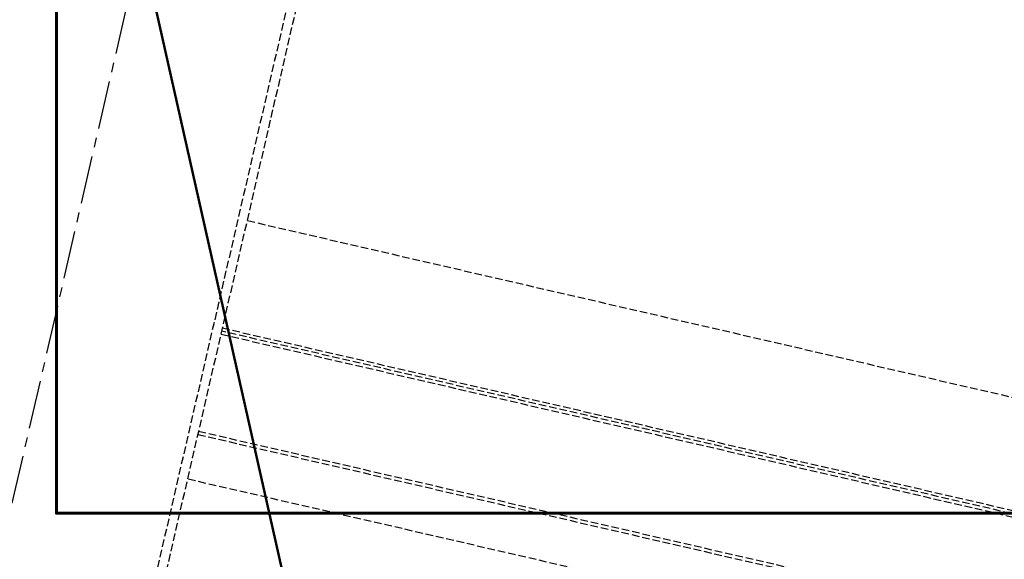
# Model space of a CAD drawing. Header units: millimetres. Extents: x -50096 to 615650, y 194565 to 243945.
# Tile 205 of 256: x 248909 to 249560, y 221228 to 221584. Entities that reach past the tile are written whole.
import ezdxf

# ---------------------------------------------------------------- set-up
doc = ezdxf.new("R2010")
doc.units = ezdxf.units.MM
doc.linetypes.add('ГТО-1 Пунктир', pattern=[7, 5, -2])
doc.linetypes.add('осевая', pattern=[50.8, 31.75, -6.35, 6.35, -6.35])
for name, color, linetype, lineweight in [('ГТО-2_Бетон_060', 3, 'Continuous', 60), ('ГТО-2_Размеры_035', 2, 'Continuous', 35), ('ОГОС_Пунктир_025', 151, 'ГТО-1 Пунктир', 25), ('ОГСО_Оси_025', 7, 'осевая', 25), ('ОЗиМ_Металл', 20, 'Continuous', 50)]:
    doc.layers.add(name, color=color, linetype=linetype, lineweight=lineweight)

# ---------------------------------------------------------------- blocks, each defined once
blk = doc.blocks.new('ОГСО_Затвор_План')
at = {"layer": 'ОГОС_Пунктир_025'}
for p, q in [((-800.92, -253.61), (-800.92, -995)), ((-794.62, -995), (-794.62, -253.61)), ((1142.2, -473), (-794.62, -473)), ((1140.2, -475), (-794.62, -475)), ((-794.62, -477), (1142.2, -477)), ((1142.2, -543), (-794.62, -543)), ((981.7, -575.26), (-794.62, -575.26))]:
    blk.add_line(p, q, dxfattribs=at)
for points in [[(-794.62, -400), (-110.3, -400)], [(-794.62, -545), (1140.2, -545), (1142.2, -543), (1142.2, -477), (1140.2, -475), (-794.62, -475)]]:
    blk.add_lwpolyline(points, dxfattribs=at)
at = {"layer": 'ОГСО_Оси_025'}
blk.add_line((-904.17, 685), (-904.17, -995), dxfattribs=at)
blk = doc.blocks.new('A$C1AA538EC')
at = {"layer": 'ГТО-2_Размеры_035', "rotation": 346.9999999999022}
blk.add_blockref('ОГСО_Затвор_План', (-6044.68, -11100.1), dxfattribs=at)

msp = doc.modelspace()

# ---------------------------------------------------------------- linework, layer by layer
at = {"layer": 'ГТО-2_Бетон_060', "elevation": 0}
msp.add_lwpolyline([(248933.45, 223758.39), (251933.45, 223758.39), (251933.45, 221258.39), (248933.45, 221258.39), (248933.45, 223758.39)], dxfattribs=at)
at = {"layer": 'ОЗиМ_Металл'}
msp.add_line((248465.6, 223962.87), (251165.6, 211962.87), dxfattribs=at)

# ---------------------------------------------------------------- block references
at = {"layer": 'ГТО-2_Размеры_035'}
msp.add_blockref('A$C1AA538EC', (255968.45, 232762.78), dxfattribs=at)

doc.saveas('drawing.dxf')
